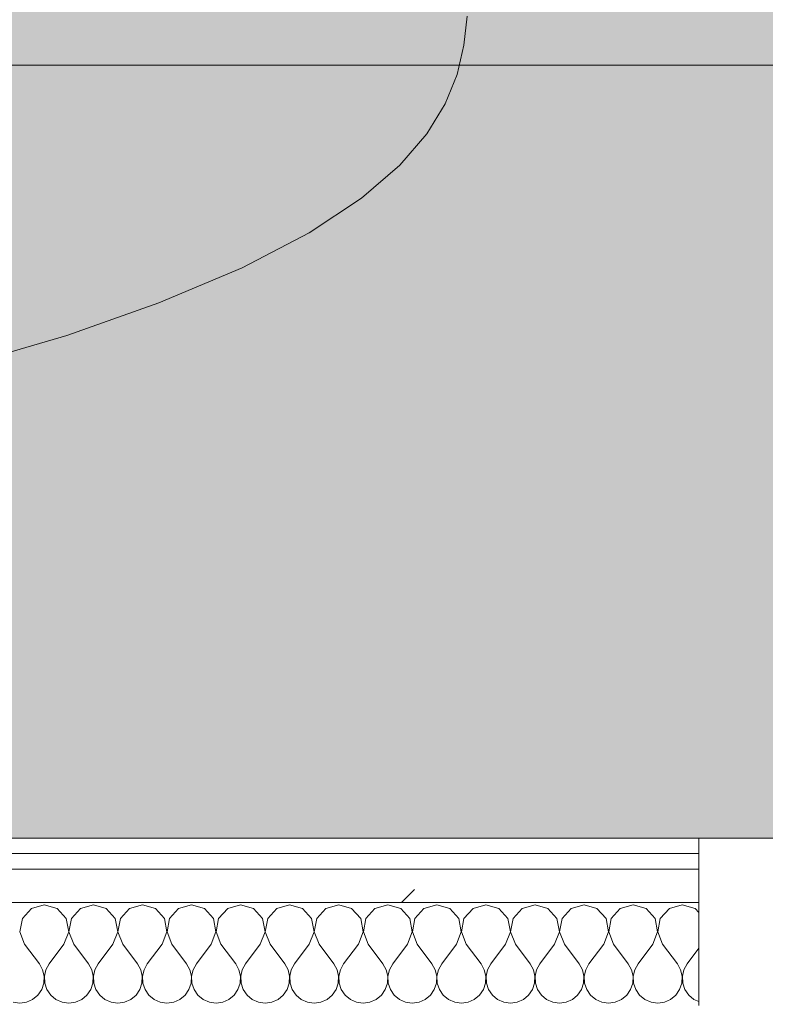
# Model space of a CAD drawing. Header units: millimetres. Extents: x -40968 to 13979, y -19284 to 4746.
# Tile 79 of 173: x -18400 to -18111, y -1193 to -811. Entities that reach past the tile are written whole.
import ezdxf
from ezdxf.enums import TextEntityAlignment as Align

# ---------------------------------------------------------------- set-up
doc = ezdxf.new("R2010")
doc.units = ezdxf.units.MM
doc.header["$MEASUREMENT"] = 0
doc.linetypes.add('Wipeout_Contour', pattern=[1000, 0, -1000])
for name, color, linetype in [('Nuevo_05_AUX_Treball', 7, 'Continuous'), ('Nuevo_08_E_Envans secs', 7, 'Continuous'), ('Nuevo_09_EI_Mobiliari general', 7, 'Continuous')]:
    doc.layers.add(name, color=color, linetype=linetype)
for name, color, linetype, lineweight, true_color in [('Nuevo_05_AUX_Treball_Pluma_Nº__3', 7, 'Continuous', 5, 0xa4a4a4), ('Nuevo_08_E_Envans secs_Pluma_Nº__102', 7, 'Continuous', 5, 0xcccccc), ('Nuevo_08_E_Envans secs_Pluma_Nº__171', 171, 'Continuous', 13, 0xaaaaff), ('Nuevo_08_E_Envans secs_Pluma_Nº__177', 7, 'Continuous', 15, 0xf7e046)]:
    doc.layers.add(name, color=color, linetype=linetype, lineweight=lineweight, true_color=true_color)
for name, color, linetype, lineweight in [('Nuevo_08_E_Envans secs_Pluma_Nº__1', 7, 'Continuous', 5), ('Nuevo_09_EI_Mobiliari general_Pluma_Nº__1', 7, 'Continuous', 5), ('Nuevo_Sellos de Zona Archicad_Pluma_Nº__6', 7, 'Continuous', 5)]:
    doc.layers.add(name, color=color, linetype=linetype, lineweight=lineweight)
doc.styles.add('Estilo_Generado_1', font='txt')
pattern_1 = [(45, (0, 0), (-183.8478, 183.8478), [195, -65]), (45, (7e-14, 183.85), (-183.8478, 183.8478), [195, -65])]

# ---------------------------------------------------------------- blocks, each defined once
blk = doc.blocks.new('Planta 2_Office - Descans_1_1', base_point=(-17995.26, 748.54))
at = {"layer": 'Nuevo_05_AUX_Treball', "linetype": 'Continuous', "lineweight": 0, "true_color": 0xfee7e7}
blk.add_hatch(color=7, dxfattribs=at).paths.add_polyline_path([(-22963.42, -1128.98), (-22225.88, -1128.98), (-21025.88, -1128.98), (-18225.38, -1128.98), (-12886.81, -1128.98), (-12886.81, -996.81), (-12428.84, -996.81), (-12428.84, 1963.55), (-22963.42, 1963.55)])
at = {"layer": 'Nuevo_05_AUX_Treball_Pluma_Nº__3', "color": 253, "linetype": 'Continuous', "lineweight": 5, "true_color": 0xa4a4a4, "flags": 128}
blk.add_lwpolyline([(-22963.42, -1128.98), (-22225.88, -1128.98), (-21025.88, -1128.98), (-18225.38, -1128.98), (-12886.81, -1128.98), (-12886.81, -996.81), (-12428.84, -996.81), (-12428.84, 1963.55), (-22963.42, 1963.55)], close=True, dxfattribs=at)
at = {"layer": 'Nuevo_Sellos de Zona Archicad_Pluma_Nº__6', "color": 7, "lineweight": 5, "style": 'Estilo_Generado_1'}
for tag, p in [('ROOM_NAME', (-17995.26, 690.38)), ('ROOM_NUMBER', (-17995.26, 465.99)), ('ROOM_NET_AREA', (-17995.26, 238.62))]:
    blk.add_attdef(tag, text='', height=120, dxfattribs=at).set_placement(p, align=Align.TOP_LEFT)
blk = doc.blocks.new('*X246')
at = {"layer": 'Nuevo_08_E_Envans secs_Pluma_Nº__102', "color": 254, "linetype": 'Continuous', "lineweight": 5, "true_color": 0xcccccc}
for p, q in [((-18395.48, -1156.35), (-18398.99, -1160.19)), ((-18390.48, -1154.93), (-18395.48, -1156.35)), ((-18385.47, -1156.35), (-18390.48, -1154.93)), ((-18381.96, -1160.19), (-18385.47, -1156.35)), ((-18376.44, -1156.35), (-18379.95, -1160.19)), ((-18371.43, -1154.93), (-18376.44, -1156.35)), ((-18366.42, -1156.35), (-18371.43, -1154.93)), ((-18362.91, -1160.19), (-18366.42, -1156.35)), ((-18357.39, -1156.35), (-18360.9, -1160.19)), ((-18352.38, -1154.93), (-18357.39, -1156.35)), ((-18347.37, -1156.35), (-18352.38, -1154.93)), ((-18343.86, -1160.19), (-18347.37, -1156.35)), ((-18338.34, -1156.35), (-18341.85, -1160.19)), ((-18333.33, -1154.93), (-18338.34, -1156.35)), ((-18328.33, -1156.35), (-18333.33, -1154.93)), ((-18324.81, -1160.19), (-18328.33, -1156.35)), ((-18319.29, -1156.35), (-18322.8, -1160.19)), ((-18314.29, -1154.93), (-18319.29, -1156.35)), ((-18309.28, -1156.35), (-18314.29, -1154.93)), ((-18305.77, -1160.19), (-18309.28, -1156.35)), ((-18300.25, -1156.35), (-18303.76, -1160.19)), ((-18295.24, -1154.93), (-18300.25, -1156.35)), ((-18290.23, -1156.35), (-18295.24, -1154.93)), ((-18286.72, -1160.19), (-18290.23, -1156.35)), ((-18281.2, -1156.35), (-18284.71, -1160.19)), ((-18276.19, -1154.93), (-18281.2, -1156.35)), ((-18271.18, -1156.35), (-18276.19, -1154.93)), ((-18267.67, -1160.19), (-18271.18, -1156.35)), ((-18262.15, -1156.35), (-18265.66, -1160.19)), ((-18257.14, -1154.93), (-18262.15, -1156.35)), ((-18252.14, -1156.35), (-18257.14, -1154.93)), ((-18248.62, -1160.19), (-18252.14, -1156.35)), ((-18243.1, -1156.35), (-18246.61, -1160.19)), ((-18238.1, -1154.93), (-18243.1, -1156.35)), ((-18233.09, -1156.35), (-18238.1, -1154.93)), ((-18229.58, -1160.19), (-18233.09, -1156.35)), ((-18224.05, -1156.35), (-18227.57, -1160.19)), ((-18219.05, -1154.93), (-18224.05, -1156.35)), ((-18214.04, -1156.35), (-18219.05, -1154.93)), ((-18210.53, -1160.19), (-18214.04, -1156.35)), ((-18205.01, -1156.35), (-18208.52, -1160.19)), ((-18200, -1154.93), (-18205.01, -1156.35)), ((-18194.99, -1156.35), (-18200, -1154.93)), ((-18191.48, -1160.19), (-18194.99, -1156.35)), ((-18185.96, -1156.35), (-18189.47, -1160.19)), ((-18180.95, -1154.93), (-18185.96, -1156.35)), ((-18175.95, -1156.35), (-18180.95, -1154.93)), ((-18172.43, -1160.19), (-18175.95, -1156.35)), ((-18166.91, -1156.35), (-18170.42, -1160.19)), ((-18161.9, -1154.93), (-18166.91, -1156.35)), ((-18156.9, -1156.35), (-18161.9, -1154.93)), ((-18153.39, -1160.19), (-18156.9, -1156.35)), ((-18147.86, -1156.35), (-18151.38, -1160.19)), ((-18142.86, -1154.93), (-18147.86, -1156.35)), ((-18137.85, -1156.35), (-18142.86, -1154.93)), ((-18136.43, -1157.9), (-18137.85, -1156.35)), ((-18398.99, -1160.19), (-18399.96, -1165.31)), ((-18380.99, -1165.31), (-18381.96, -1160.19)), ((-18379.95, -1160.19), (-18380.91, -1165.31)), ((-18361.94, -1165.31), (-18362.91, -1160.19)), ((-18360.9, -1160.19), (-18361.87, -1165.31)), ((-18342.9, -1165.31), (-18343.86, -1160.19)), ((-18341.85, -1160.19), (-18342.82, -1165.31)), ((-18323.85, -1165.31), (-18324.81, -1160.19)), ((-18322.8, -1160.19), (-18323.77, -1165.31)), ((-18304.8, -1165.31), (-18305.77, -1160.19)), ((-18303.76, -1160.19), (-18304.72, -1165.31)), ((-18285.75, -1165.31), (-18286.72, -1160.19)), ((-18284.71, -1160.19), (-18285.68, -1165.31)), ((-18266.71, -1165.31), (-18267.67, -1160.19)), ((-18265.66, -1160.19), (-18266.63, -1165.31)), ((-18247.66, -1165.31), (-18248.62, -1160.19)), ((-18246.61, -1160.19), (-18247.58, -1165.31)), ((-18228.61, -1165.31), (-18229.58, -1160.19)), ((-18227.57, -1160.19), (-18228.53, -1165.31)), ((-18209.56, -1165.31), (-18210.53, -1160.19)), ((-18208.52, -1160.19), (-18209.49, -1165.31)), ((-18190.51, -1165.31), (-18191.48, -1160.19)), ((-18189.47, -1160.19), (-18190.44, -1165.31)), ((-18171.47, -1165.31), (-18172.43, -1160.19)), ((-18170.42, -1160.19), (-18171.39, -1165.31)), ((-18152.42, -1165.31), (-18153.39, -1160.19)), ((-18151.38, -1160.19), (-18152.34, -1165.31)), ((-18399.96, -1165.31), (-18398.1, -1170.17)), ((-18382.86, -1170.17), (-18380.99, -1165.31)), ((-18380.91, -1165.31), (-18379.05, -1170.17)), ((-18363.81, -1170.17), (-18361.94, -1165.31)), ((-18361.87, -1165.31), (-18360, -1170.17)), ((-18344.76, -1170.17), (-18342.9, -1165.31)), ((-18342.82, -1165.31), (-18340.95, -1170.17)), ((-18325.71, -1170.17), (-18323.85, -1165.31)), ((-18323.77, -1165.31), (-18321.9, -1170.17)), ((-18306.67, -1170.17), (-18304.8, -1165.31)), ((-18304.72, -1165.31), (-18302.86, -1170.17)), ((-18287.62, -1170.17), (-18285.75, -1165.31)), ((-18285.68, -1165.31), (-18283.81, -1170.17)), ((-18268.57, -1170.17), (-18266.71, -1165.31)), ((-18266.63, -1165.31), (-18264.76, -1170.17)), ((-18249.52, -1170.17), (-18247.66, -1165.31)), ((-18247.58, -1165.31), (-18245.71, -1170.17)), ((-18230.48, -1170.17), (-18228.61, -1165.31)), ((-18228.53, -1165.31), (-18226.67, -1170.17)), ((-18211.43, -1170.17), (-18209.56, -1165.31)), ((-18209.49, -1165.31), (-18207.62, -1170.17)), ((-18192.38, -1170.17), (-18190.51, -1165.31)), ((-18190.44, -1165.31), (-18188.57, -1170.17)), ((-18173.33, -1170.17), (-18171.47, -1165.31)), ((-18171.39, -1165.31), (-18169.52, -1170.17)), ((-18154.29, -1170.17), (-18152.42, -1165.31)), ((-18152.34, -1165.31), (-18150.48, -1170.17)), ((-18398.1, -1170.17), (-18392.38, -1177.79)), ((-18382.86, -1170.17), (-18388.57, -1177.79)), ((-18379.05, -1170.17), (-18373.33, -1177.79)), ((-18363.81, -1170.17), (-18369.52, -1177.79)), ((-18360, -1170.17), (-18354.29, -1177.79)), ((-18344.76, -1170.17), (-18350.48, -1177.79)), ((-18340.95, -1170.17), (-18335.24, -1177.79)), ((-18325.71, -1170.17), (-18331.43, -1177.79)), ((-18321.9, -1170.17), (-18316.19, -1177.79)), ((-18306.67, -1170.17), (-18312.38, -1177.79)), ((-18302.86, -1170.17), (-18297.14, -1177.79)), ((-18287.62, -1170.17), (-18293.33, -1177.79)), ((-18283.81, -1170.17), (-18278.1, -1177.79)), ((-18268.57, -1170.17), (-18274.29, -1177.79)), ((-18264.76, -1170.17), (-18259.05, -1177.79)), ((-18249.52, -1170.17), (-18255.24, -1177.79)), ((-18245.71, -1170.17), (-18240, -1177.79)), ((-18230.48, -1170.17), (-18236.19, -1177.79)), ((-18226.67, -1170.17), (-18220.95, -1177.79)), ((-18211.43, -1170.17), (-18217.14, -1177.79)), ((-18207.62, -1170.17), (-18201.9, -1177.79)), ((-18192.38, -1170.17), (-18198.1, -1177.79)), ((-18188.57, -1170.17), (-18182.86, -1177.79)), ((-18173.33, -1170.17), (-18179.05, -1177.79)), ((-18169.52, -1170.17), (-18163.81, -1177.79)), ((-18154.29, -1170.17), (-18160, -1177.79)), ((-18150.48, -1170.17), (-18144.76, -1177.79)), ((-18136.43, -1171.76), (-18140.95, -1177.79)), ((-18391.11, -1180.08), (-18392.38, -1177.79)), ((-18390.51, -1182.64), (-18391.11, -1180.08)), ((-18389.84, -1180.08), (-18390.44, -1182.64)), ((-18388.57, -1177.79), (-18389.84, -1180.08)), ((-18372.06, -1180.08), (-18373.33, -1177.79)), ((-18371.47, -1182.64), (-18372.06, -1180.08)), ((-18370.8, -1180.08), (-18371.39, -1182.64)), ((-18369.52, -1177.79), (-18370.8, -1180.08)), ((-18353.01, -1180.08), (-18354.29, -1177.79)), ((-18352.42, -1182.64), (-18353.01, -1180.08)), ((-18351.75, -1180.08), (-18352.34, -1182.64)), ((-18350.48, -1177.79), (-18351.75, -1180.08)), ((-18333.97, -1180.08), (-18335.24, -1177.79)), ((-18333.37, -1182.64), (-18333.97, -1180.08)), ((-18332.7, -1180.08), (-18333.29, -1182.64)), ((-18331.43, -1177.79), (-18332.7, -1180.08)), ((-18314.92, -1180.08), (-18316.19, -1177.79)), ((-18314.32, -1182.64), (-18314.92, -1180.08)), ((-18313.65, -1180.08), (-18314.25, -1182.64)), ((-18312.38, -1177.79), (-18313.65, -1180.08)), ((-18295.87, -1180.08), (-18297.14, -1177.79)), ((-18295.28, -1182.64), (-18295.87, -1180.08)), ((-18294.6, -1180.08), (-18295.2, -1182.64)), ((-18293.33, -1177.79), (-18294.6, -1180.08)), ((-18276.82, -1180.08), (-18278.1, -1177.79)), ((-18276.23, -1182.64), (-18276.82, -1180.08)), ((-18275.56, -1180.08), (-18276.15, -1182.64)), ((-18274.29, -1177.79), (-18275.56, -1180.08)), ((-18257.78, -1180.08), (-18259.05, -1177.79)), ((-18257.18, -1182.64), (-18257.78, -1180.08)), ((-18256.51, -1180.08), (-18257.1, -1182.64)), ((-18255.24, -1177.79), (-18256.51, -1180.08)), ((-18238.73, -1180.08), (-18240, -1177.79)), ((-18238.13, -1182.64), (-18238.73, -1180.08)), ((-18237.46, -1180.08), (-18238.06, -1182.64)), ((-18236.19, -1177.79), (-18237.46, -1180.08)), ((-18219.68, -1180.08), (-18220.95, -1177.79)), ((-18219.09, -1182.64), (-18219.68, -1180.08)), ((-18218.41, -1180.08), (-18219.01, -1182.64)), ((-18217.14, -1177.79), (-18218.41, -1180.08)), ((-18200.63, -1180.08), (-18201.9, -1177.79)), ((-18200.04, -1182.64), (-18200.63, -1180.08)), ((-18199.37, -1180.08), (-18199.96, -1182.64)), ((-18198.1, -1177.79), (-18199.37, -1180.08)), ((-18181.59, -1180.08), (-18182.86, -1177.79)), ((-18180.99, -1182.64), (-18181.59, -1180.08)), ((-18180.32, -1180.08), (-18180.91, -1182.64)), ((-18179.05, -1177.79), (-18180.32, -1180.08)), ((-18162.54, -1180.08), (-18163.81, -1177.79)), ((-18161.94, -1182.64), (-18162.54, -1180.08)), ((-18161.27, -1180.08), (-18161.87, -1182.64)), ((-18160, -1177.79), (-18161.27, -1180.08)), ((-18143.49, -1180.08), (-18144.76, -1177.79)), ((-18142.9, -1182.64), (-18143.49, -1180.08)), ((-18142.22, -1180.08), (-18142.82, -1182.64)), ((-18140.95, -1177.79), (-18142.22, -1180.08)), ((-18390.64, -1185.27), (-18390.51, -1182.64)), ((-18390.44, -1182.64), (-18390.31, -1185.27)), ((-18371.59, -1185.27), (-18371.47, -1182.64)), ((-18371.39, -1182.64), (-18371.26, -1185.27)), ((-18352.55, -1185.27), (-18352.42, -1182.64)), ((-18352.34, -1182.64), (-18352.22, -1185.27)), ((-18333.5, -1185.27), (-18333.37, -1182.64)), ((-18333.29, -1182.64), (-18333.17, -1185.27)), ((-18314.45, -1185.27), (-18314.32, -1182.64)), ((-18314.25, -1182.64), (-18314.12, -1185.27)), ((-18295.4, -1185.27), (-18295.28, -1182.64)), ((-18295.2, -1182.64), (-18295.07, -1185.27)), ((-18276.36, -1185.27), (-18276.23, -1182.64)), ((-18276.15, -1182.64), (-18276.02, -1185.27)), ((-18257.31, -1185.27), (-18257.18, -1182.64)), ((-18257.1, -1182.64), (-18256.98, -1185.27)), ((-18238.26, -1185.27), (-18238.13, -1182.64)), ((-18238.06, -1182.64), (-18237.93, -1185.27)), ((-18219.21, -1185.27), (-18219.09, -1182.64)), ((-18219.01, -1182.64), (-18218.88, -1185.27)), ((-18200.17, -1185.27), (-18200.04, -1182.64)), ((-18199.96, -1182.64), (-18199.83, -1185.27)), ((-18181.12, -1185.27), (-18180.99, -1182.64)), ((-18180.91, -1182.64), (-18180.79, -1185.27)), ((-18162.07, -1185.27), (-18161.94, -1182.64)), ((-18161.87, -1182.64), (-18161.74, -1185.27)), ((-18143.02, -1185.27), (-18142.9, -1182.64)), ((-18142.82, -1182.64), (-18142.69, -1185.27)), ((-18392.97, -1189.92), (-18391.48, -1187.76)), ((-18391.48, -1187.76), (-18390.64, -1185.27)), ((-18390.31, -1185.27), (-18389.47, -1187.76)), ((-18389.47, -1187.76), (-18387.98, -1189.92)), ((-18373.92, -1189.92), (-18372.43, -1187.76)), ((-18372.43, -1187.76), (-18371.59, -1185.27)), ((-18371.26, -1185.27), (-18370.42, -1187.76)), ((-18370.42, -1187.76), (-18368.94, -1189.92)), ((-18354.87, -1189.92), (-18353.39, -1187.76)), ((-18353.39, -1187.76), (-18352.55, -1185.27)), ((-18352.22, -1185.27), (-18351.38, -1187.76)), ((-18351.38, -1187.76), (-18349.89, -1189.92)), ((-18335.83, -1189.92), (-18334.34, -1187.76)), ((-18334.34, -1187.76), (-18333.5, -1185.27)), ((-18333.17, -1185.27), (-18332.33, -1187.76)), ((-18332.33, -1187.76), (-18330.84, -1189.92)), ((-18316.78, -1189.92), (-18315.29, -1187.76)), ((-18315.29, -1187.76), (-18314.45, -1185.27)), ((-18314.12, -1185.27), (-18313.28, -1187.76)), ((-18313.28, -1187.76), (-18311.79, -1189.92)), ((-18297.73, -1189.92), (-18296.24, -1187.76)), ((-18296.24, -1187.76), (-18295.4, -1185.27)), ((-18295.07, -1185.27), (-18294.23, -1187.76)), ((-18294.23, -1187.76), (-18292.74, -1189.92)), ((-18278.68, -1189.92), (-18277.2, -1187.76)), ((-18277.2, -1187.76), (-18276.36, -1185.27)), ((-18276.02, -1185.27), (-18275.19, -1187.76)), ((-18275.19, -1187.76), (-18273.7, -1189.92)), ((-18259.64, -1189.92), (-18258.15, -1187.76)), ((-18258.15, -1187.76), (-18257.31, -1185.27)), ((-18256.98, -1185.27), (-18256.14, -1187.76)), ((-18256.14, -1187.76), (-18254.65, -1189.92)), ((-18240.59, -1189.92), (-18239.1, -1187.76)), ((-18239.1, -1187.76), (-18238.26, -1185.27)), ((-18237.93, -1185.27), (-18237.09, -1187.76)), ((-18237.09, -1187.76), (-18235.6, -1189.92)), ((-18221.54, -1189.92), (-18220.05, -1187.76)), ((-18220.05, -1187.76), (-18219.21, -1185.27)), ((-18218.88, -1185.27), (-18218.04, -1187.76)), ((-18218.04, -1187.76), (-18216.55, -1189.92)), ((-18202.49, -1189.92), (-18201.01, -1187.76)), ((-18201.01, -1187.76), (-18200.17, -1185.27)), ((-18199.83, -1185.27), (-18198.99, -1187.76)), ((-18198.99, -1187.76), (-18197.51, -1189.92)), ((-18183.45, -1189.92), (-18181.96, -1187.76)), ((-18181.96, -1187.76), (-18181.12, -1185.27)), ((-18180.79, -1185.27), (-18179.95, -1187.76)), ((-18179.95, -1187.76), (-18178.46, -1189.92)), ((-18164.4, -1189.92), (-18162.91, -1187.76)), ((-18162.91, -1187.76), (-18162.07, -1185.27)), ((-18161.74, -1185.27), (-18160.9, -1187.76)), ((-18160.9, -1187.76), (-18159.41, -1189.92)), ((-18145.35, -1189.92), (-18143.86, -1187.76)), ((-18143.86, -1187.76), (-18143.02, -1185.27)), ((-18142.69, -1185.27), (-18141.85, -1187.76)), ((-18141.85, -1187.76), (-18140.36, -1189.92)), ((-18397.4, -1192.66), (-18394.99, -1191.6)), ((-18394.99, -1191.6), (-18392.97, -1189.92)), ((-18387.98, -1189.92), (-18385.96, -1191.6)), ((-18385.96, -1191.6), (-18383.55, -1192.66)), ((-18378.35, -1192.66), (-18375.95, -1191.6)), ((-18375.95, -1191.6), (-18373.92, -1189.92)), ((-18368.94, -1189.92), (-18366.91, -1191.6)), ((-18366.91, -1191.6), (-18364.51, -1192.66)), ((-18359.3, -1192.66), (-18356.9, -1191.6)), ((-18356.9, -1191.6), (-18354.87, -1189.92)), ((-18349.89, -1189.92), (-18347.86, -1191.6)), ((-18347.86, -1191.6), (-18345.46, -1192.66)), ((-18340.25, -1192.66), (-18337.85, -1191.6)), ((-18337.85, -1191.6), (-18335.83, -1189.92)), ((-18330.84, -1189.92), (-18328.82, -1191.6)), ((-18328.82, -1191.6), (-18326.41, -1192.66)), ((-18321.21, -1192.66), (-18318.8, -1191.6)), ((-18318.8, -1191.6), (-18316.78, -1189.92)), ((-18311.79, -1189.92), (-18309.77, -1191.6)), ((-18309.77, -1191.6), (-18307.36, -1192.66)), ((-18302.16, -1192.66), (-18299.75, -1191.6)), ((-18299.75, -1191.6), (-18297.73, -1189.92)), ((-18292.74, -1189.92), (-18290.72, -1191.6)), ((-18290.72, -1191.6), (-18288.32, -1192.66)), ((-18283.11, -1192.66), (-18280.71, -1191.6)), ((-18280.71, -1191.6), (-18278.68, -1189.92)), ((-18273.7, -1189.92), (-18271.67, -1191.6)), ((-18271.67, -1191.6), (-18269.27, -1192.66)), ((-18264.06, -1192.66), (-18261.66, -1191.6)), ((-18261.66, -1191.6), (-18259.64, -1189.92)), ((-18254.65, -1189.92), (-18252.63, -1191.6)), ((-18252.63, -1191.6), (-18250.22, -1192.66)), ((-18245.02, -1192.66), (-18242.61, -1191.6)), ((-18242.61, -1191.6), (-18240.59, -1189.92)), ((-18235.6, -1189.92), (-18233.58, -1191.6)), ((-18233.58, -1191.6), (-18231.17, -1192.66)), ((-18225.97, -1192.66), (-18223.56, -1191.6)), ((-18223.56, -1191.6), (-18221.54, -1189.92)), ((-18216.55, -1189.92), (-18214.53, -1191.6)), ((-18214.53, -1191.6), (-18212.13, -1192.66)), ((-18206.92, -1192.66), (-18204.52, -1191.6)), ((-18204.52, -1191.6), (-18202.49, -1189.92)), ((-18197.51, -1189.92), (-18195.48, -1191.6)), ((-18195.48, -1191.6), (-18193.08, -1192.66)), ((-18187.87, -1192.66), (-18185.47, -1191.6)), ((-18185.47, -1191.6), (-18183.45, -1189.92)), ((-18178.46, -1189.92), (-18176.44, -1191.6)), ((-18176.44, -1191.6), (-18174.03, -1192.66)), ((-18168.83, -1192.66), (-18166.42, -1191.6)), ((-18166.42, -1191.6), (-18164.4, -1189.92)), ((-18159.41, -1189.92), (-18157.39, -1191.6)), ((-18157.39, -1191.6), (-18154.98, -1192.66)), ((-18149.78, -1192.66), (-18147.37, -1191.6)), ((-18147.37, -1191.6), (-18145.35, -1189.92)), ((-18140.36, -1189.92), (-18138.34, -1191.6)), ((-18138.34, -1191.6), (-18136.43, -1192.44)), ((-18402.6, -1192.66), (-18400, -1193.02)), ((-18400, -1193.02), (-18397.4, -1192.66)), ((-18383.55, -1192.66), (-18380.95, -1193.02)), ((-18380.95, -1193.02), (-18378.35, -1192.66)), ((-18364.51, -1192.66), (-18361.9, -1193.02)), ((-18361.9, -1193.02), (-18359.3, -1192.66)), ((-18345.46, -1192.66), (-18342.86, -1193.02)), ((-18342.86, -1193.02), (-18340.25, -1192.66)), ((-18326.41, -1192.66), (-18323.81, -1193.02)), ((-18323.81, -1193.02), (-18321.21, -1192.66)), ((-18307.36, -1192.66), (-18304.76, -1193.02)), ((-18304.76, -1193.02), (-18302.16, -1192.66)), ((-18288.32, -1192.66), (-18285.71, -1193.02)), ((-18285.71, -1193.02), (-18283.11, -1192.66)), ((-18269.27, -1192.66), (-18266.67, -1193.02)), ((-18266.67, -1193.02), (-18264.06, -1192.66)), ((-18250.22, -1192.66), (-18247.62, -1193.02)), ((-18247.62, -1193.02), (-18245.02, -1192.66)), ((-18231.17, -1192.66), (-18228.57, -1193.02)), ((-18228.57, -1193.02), (-18225.97, -1192.66)), ((-18212.13, -1192.66), (-18209.52, -1193.02)), ((-18209.52, -1193.02), (-18206.92, -1192.66)), ((-18193.08, -1192.66), (-18190.48, -1193.02)), ((-18190.48, -1193.02), (-18187.87, -1192.66)), ((-18174.03, -1192.66), (-18171.43, -1193.02)), ((-18171.43, -1193.02), (-18168.83, -1192.66)), ((-18154.98, -1192.66), (-18152.38, -1193.02)), ((-18152.38, -1193.02), (-18149.78, -1192.66))]:
    blk.add_line(p, q, dxfattribs=at)
blk = doc.blocks.new('Muro_91_1', base_point=(-18136.43, -1193.98))
at = {"color": 254, "linetype": 'Wipeout_Contour', "lineweight": 0, "ltscale": 74478.567312}
blk.add_wipeout([(-18136.43, -1128.98), (-19033.93, -1128.98), (-19033.93, -1134.98), (-18136.43, -1134.98)], dxfattribs=at).dxf.layer = 'Nuevo_08_E_Envans secs'
at = {"color": 254, "linetype": 'Wipeout_Contour', "lineweight": 0, "ltscale": 74482.367988}
blk.add_wipeout([(-18136.43, -1140.98), (-19033.93, -1140.98), (-19033.93, -1153.98), (-18136.43, -1153.98)], dxfattribs=at).dxf.layer = 'Nuevo_08_E_Envans secs'
at = {"layer": 'Nuevo_08_E_Envans secs_Pluma_Nº__171', "linetype": 'Continuous', "lineweight": 13, "true_color": 0xaaaaff}
h = blk.add_hatch(dxfattribs=at)
h.set_pattern_fill('Panellat_HPL_0001', color=161, style=0, pattern_type=2)
h.set_pattern_definition(pattern_1)
h.paths.add_polyline_path([(-18136.43, -1128.98), (-19033.93, -1128.98), (-19033.93, -1134.98), (-18136.43, -1134.98)])
at = {"layer": 'Nuevo_08_E_Envans secs_Pluma_Nº__177', "linetype": 'Continuous', "lineweight": 15, "true_color": 0xf7e046}
h = blk.add_hatch(dxfattribs=at)
h.set_pattern_fill('Panellat_HPL_0001', color=53, style=0, pattern_type=2)
h.set_pattern_definition(pattern_1)
h.paths.add_polyline_path([(-18136.43, -1140.98), (-19033.93, -1140.98), (-19033.93, -1153.98), (-18136.43, -1153.98)])
at = {"layer": 'Nuevo_08_E_Envans secs_Pluma_Nº__1', "color": 7, "linetype": 'Continuous', "lineweight": 5}
for p, q in [((-18136.43, -1134.98), (-19033.93, -1134.98)), ((-18136.43, -1140.98), (-19033.93, -1140.98)), ((-18136.43, -1153.98), (-19033.93, -1153.98))]:
    blk.add_line(p, q, dxfattribs=at)
at = {"layer": 'Nuevo_08_E_Envans secs_Pluma_Nº__1', "color": 7, "linetype": 'Continuous', "lineweight": 5, "flags": 128}
blk.add_lwpolyline([(-18136.43, -1128.98), (-19033.93, -1128.98)], dxfattribs=at)
at = {"layer": 'Nuevo_08_E_Envans secs', "color": 7, "lineweight": 20}
blk.add_blockref('*X246', (0, 0), dxfattribs=at)
blk = doc.blocks.new('*X500')
at = {"layer": 'Nuevo_08_E_Envans secs_Pluma_Nº__102', "color": 254, "linetype": 'Continuous', "lineweight": 5, "true_color": 0xcccccc}
for p, q in [((-18395.48, -1156.35), (-18398.99, -1160.19)), ((-18390.48, -1154.93), (-18395.48, -1156.35)), ((-18385.47, -1156.35), (-18390.48, -1154.93)), ((-18381.96, -1160.19), (-18385.47, -1156.35)), ((-18376.44, -1156.35), (-18379.95, -1160.19)), ((-18371.43, -1154.93), (-18376.44, -1156.35)), ((-18366.42, -1156.35), (-18371.43, -1154.93)), ((-18362.91, -1160.19), (-18366.42, -1156.35)), ((-18357.39, -1156.35), (-18360.9, -1160.19)), ((-18352.38, -1154.93), (-18357.39, -1156.35)), ((-18347.37, -1156.35), (-18352.38, -1154.93)), ((-18343.86, -1160.19), (-18347.37, -1156.35)), ((-18338.34, -1156.35), (-18341.85, -1160.19)), ((-18333.33, -1154.93), (-18338.34, -1156.35)), ((-18328.33, -1156.35), (-18333.33, -1154.93)), ((-18324.81, -1160.19), (-18328.33, -1156.35)), ((-18319.29, -1156.35), (-18322.8, -1160.19)), ((-18314.29, -1154.93), (-18319.29, -1156.35)), ((-18309.28, -1156.35), (-18314.29, -1154.93)), ((-18305.77, -1160.19), (-18309.28, -1156.35)), ((-18300.25, -1156.35), (-18303.76, -1160.19)), ((-18295.24, -1154.93), (-18300.25, -1156.35)), ((-18290.23, -1156.35), (-18295.24, -1154.93)), ((-18286.72, -1160.19), (-18290.23, -1156.35)), ((-18281.2, -1156.35), (-18284.71, -1160.19)), ((-18276.19, -1154.93), (-18281.2, -1156.35)), ((-18271.18, -1156.35), (-18276.19, -1154.93)), ((-18267.67, -1160.19), (-18271.18, -1156.35)), ((-18262.15, -1156.35), (-18265.66, -1160.19)), ((-18257.14, -1154.93), (-18262.15, -1156.35)), ((-18252.14, -1156.35), (-18257.14, -1154.93)), ((-18248.62, -1160.19), (-18252.14, -1156.35)), ((-18243.1, -1156.35), (-18246.61, -1160.19)), ((-18238.1, -1154.93), (-18243.1, -1156.35)), ((-18233.09, -1156.35), (-18238.1, -1154.93)), ((-18229.58, -1160.19), (-18233.09, -1156.35)), ((-18224.05, -1156.35), (-18227.57, -1160.19)), ((-18219.05, -1154.93), (-18224.05, -1156.35)), ((-18214.04, -1156.35), (-18219.05, -1154.93)), ((-18210.53, -1160.19), (-18214.04, -1156.35)), ((-18205.01, -1156.35), (-18208.52, -1160.19)), ((-18200, -1154.93), (-18205.01, -1156.35)), ((-18194.99, -1156.35), (-18200, -1154.93)), ((-18191.48, -1160.19), (-18194.99, -1156.35)), ((-18185.96, -1156.35), (-18189.47, -1160.19)), ((-18180.95, -1154.93), (-18185.96, -1156.35)), ((-18175.95, -1156.35), (-18180.95, -1154.93)), ((-18172.43, -1160.19), (-18175.95, -1156.35)), ((-18166.91, -1156.35), (-18170.42, -1160.19)), ((-18161.9, -1154.93), (-18166.91, -1156.35)), ((-18156.9, -1156.35), (-18161.9, -1154.93)), ((-18153.39, -1160.19), (-18156.9, -1156.35)), ((-18147.86, -1156.35), (-18151.38, -1160.19)), ((-18142.86, -1154.93), (-18147.86, -1156.35)), ((-18137.85, -1156.35), (-18142.86, -1154.93)), ((-18136.43, -1157.9), (-18137.85, -1156.35)), ((-18398.99, -1160.19), (-18399.96, -1165.31)), ((-18380.99, -1165.31), (-18381.96, -1160.19)), ((-18379.95, -1160.19), (-18380.91, -1165.31)), ((-18361.94, -1165.31), (-18362.91, -1160.19)), ((-18360.9, -1160.19), (-18361.87, -1165.31)), ((-18342.9, -1165.31), (-18343.86, -1160.19)), ((-18341.85, -1160.19), (-18342.82, -1165.31)), ((-18323.85, -1165.31), (-18324.81, -1160.19)), ((-18322.8, -1160.19), (-18323.77, -1165.31)), ((-18304.8, -1165.31), (-18305.77, -1160.19)), ((-18303.76, -1160.19), (-18304.72, -1165.31)), ((-18285.75, -1165.31), (-18286.72, -1160.19)), ((-18284.71, -1160.19), (-18285.68, -1165.31)), ((-18266.71, -1165.31), (-18267.67, -1160.19)), ((-18265.66, -1160.19), (-18266.63, -1165.31)), ((-18247.66, -1165.31), (-18248.62, -1160.19)), ((-18246.61, -1160.19), (-18247.58, -1165.31)), ((-18228.61, -1165.31), (-18229.58, -1160.19)), ((-18227.57, -1160.19), (-18228.53, -1165.31)), ((-18209.56, -1165.31), (-18210.53, -1160.19)), ((-18208.52, -1160.19), (-18209.49, -1165.31)), ((-18190.51, -1165.31), (-18191.48, -1160.19)), ((-18189.47, -1160.19), (-18190.44, -1165.31)), ((-18171.47, -1165.31), (-18172.43, -1160.19)), ((-18170.42, -1160.19), (-18171.39, -1165.31)), ((-18152.42, -1165.31), (-18153.39, -1160.19)), ((-18151.38, -1160.19), (-18152.34, -1165.31)), ((-18399.96, -1165.31), (-18398.1, -1170.17)), ((-18382.86, -1170.17), (-18380.99, -1165.31)), ((-18380.91, -1165.31), (-18379.05, -1170.17)), ((-18363.81, -1170.17), (-18361.94, -1165.31)), ((-18361.87, -1165.31), (-18360, -1170.17)), ((-18344.76, -1170.17), (-18342.9, -1165.31)), ((-18342.82, -1165.31), (-18340.95, -1170.17)), ((-18325.71, -1170.17), (-18323.85, -1165.31)), ((-18323.77, -1165.31), (-18321.9, -1170.17)), ((-18306.67, -1170.17), (-18304.8, -1165.31)), ((-18304.72, -1165.31), (-18302.86, -1170.17)), ((-18287.62, -1170.17), (-18285.75, -1165.31)), ((-18285.68, -1165.31), (-18283.81, -1170.17)), ((-18268.57, -1170.17), (-18266.71, -1165.31)), ((-18266.63, -1165.31), (-18264.76, -1170.17)), ((-18249.52, -1170.17), (-18247.66, -1165.31)), ((-18247.58, -1165.31), (-18245.71, -1170.17)), ((-18230.48, -1170.17), (-18228.61, -1165.31)), ((-18228.53, -1165.31), (-18226.67, -1170.17)), ((-18211.43, -1170.17), (-18209.56, -1165.31)), ((-18209.49, -1165.31), (-18207.62, -1170.17)), ((-18192.38, -1170.17), (-18190.51, -1165.31)), ((-18190.44, -1165.31), (-18188.57, -1170.17)), ((-18173.33, -1170.17), (-18171.47, -1165.31)), ((-18171.39, -1165.31), (-18169.52, -1170.17)), ((-18154.29, -1170.17), (-18152.42, -1165.31)), ((-18152.34, -1165.31), (-18150.48, -1170.17)), ((-18398.1, -1170.17), (-18392.38, -1177.79)), ((-18382.86, -1170.17), (-18388.57, -1177.79)), ((-18379.05, -1170.17), (-18373.33, -1177.79)), ((-18363.81, -1170.17), (-18369.52, -1177.79)), ((-18360, -1170.17), (-18354.29, -1177.79)), ((-18344.76, -1170.17), (-18350.48, -1177.79)), ((-18340.95, -1170.17), (-18335.24, -1177.79)), ((-18325.71, -1170.17), (-18331.43, -1177.79)), ((-18321.9, -1170.17), (-18316.19, -1177.79)), ((-18306.67, -1170.17), (-18312.38, -1177.79)), ((-18302.86, -1170.17), (-18297.14, -1177.79)), ((-18287.62, -1170.17), (-18293.33, -1177.79)), ((-18283.81, -1170.17), (-18278.1, -1177.79)), ((-18268.57, -1170.17), (-18274.29, -1177.79)), ((-18264.76, -1170.17), (-18259.05, -1177.79)), ((-18249.52, -1170.17), (-18255.24, -1177.79)), ((-18245.71, -1170.17), (-18240, -1177.79)), ((-18230.48, -1170.17), (-18236.19, -1177.79)), ((-18226.67, -1170.17), (-18220.95, -1177.79)), ((-18211.43, -1170.17), (-18217.14, -1177.79)), ((-18207.62, -1170.17), (-18201.9, -1177.79)), ((-18192.38, -1170.17), (-18198.1, -1177.79)), ((-18188.57, -1170.17), (-18182.86, -1177.79)), ((-18173.33, -1170.17), (-18179.05, -1177.79)), ((-18169.52, -1170.17), (-18163.81, -1177.79)), ((-18154.29, -1170.17), (-18160, -1177.79)), ((-18150.48, -1170.17), (-18144.76, -1177.79)), ((-18136.43, -1171.76), (-18140.95, -1177.79)), ((-18391.11, -1180.08), (-18392.38, -1177.79)), ((-18390.51, -1182.64), (-18391.11, -1180.08)), ((-18389.84, -1180.08), (-18390.44, -1182.64)), ((-18388.57, -1177.79), (-18389.84, -1180.08)), ((-18372.06, -1180.08), (-18373.33, -1177.79)), ((-18371.47, -1182.64), (-18372.06, -1180.08)), ((-18370.8, -1180.08), (-18371.39, -1182.64)), ((-18369.52, -1177.79), (-18370.8, -1180.08)), ((-18353.01, -1180.08), (-18354.29, -1177.79)), ((-18352.42, -1182.64), (-18353.01, -1180.08)), ((-18351.75, -1180.08), (-18352.34, -1182.64)), ((-18350.48, -1177.79), (-18351.75, -1180.08)), ((-18333.97, -1180.08), (-18335.24, -1177.79)), ((-18333.37, -1182.64), (-18333.97, -1180.08)), ((-18332.7, -1180.08), (-18333.29, -1182.64)), ((-18331.43, -1177.79), (-18332.7, -1180.08)), ((-18314.92, -1180.08), (-18316.19, -1177.79)), ((-18314.32, -1182.64), (-18314.92, -1180.08)), ((-18313.65, -1180.08), (-18314.25, -1182.64)), ((-18312.38, -1177.79), (-18313.65, -1180.08)), ((-18295.87, -1180.08), (-18297.14, -1177.79)), ((-18295.28, -1182.64), (-18295.87, -1180.08)), ((-18294.6, -1180.08), (-18295.2, -1182.64)), ((-18293.33, -1177.79), (-18294.6, -1180.08)), ((-18276.82, -1180.08), (-18278.1, -1177.79)), ((-18276.23, -1182.64), (-18276.82, -1180.08)), ((-18275.56, -1180.08), (-18276.15, -1182.64)), ((-18274.29, -1177.79), (-18275.56, -1180.08)), ((-18257.78, -1180.08), (-18259.05, -1177.79)), ((-18257.18, -1182.64), (-18257.78, -1180.08)), ((-18256.51, -1180.08), (-18257.1, -1182.64)), ((-18255.24, -1177.79), (-18256.51, -1180.08)), ((-18238.73, -1180.08), (-18240, -1177.79)), ((-18238.13, -1182.64), (-18238.73, -1180.08)), ((-18237.46, -1180.08), (-18238.06, -1182.64)), ((-18236.19, -1177.79), (-18237.46, -1180.08)), ((-18219.68, -1180.08), (-18220.95, -1177.79)), ((-18219.09, -1182.64), (-18219.68, -1180.08)), ((-18218.41, -1180.08), (-18219.01, -1182.64)), ((-18217.14, -1177.79), (-18218.41, -1180.08)), ((-18200.63, -1180.08), (-18201.9, -1177.79)), ((-18200.04, -1182.64), (-18200.63, -1180.08)), ((-18199.37, -1180.08), (-18199.96, -1182.64)), ((-18198.1, -1177.79), (-18199.37, -1180.08)), ((-18181.59, -1180.08), (-18182.86, -1177.79)), ((-18180.99, -1182.64), (-18181.59, -1180.08)), ((-18180.32, -1180.08), (-18180.91, -1182.64)), ((-18179.05, -1177.79), (-18180.32, -1180.08)), ((-18162.54, -1180.08), (-18163.81, -1177.79)), ((-18161.94, -1182.64), (-18162.54, -1180.08)), ((-18161.27, -1180.08), (-18161.87, -1182.64)), ((-18160, -1177.79), (-18161.27, -1180.08)), ((-18143.49, -1180.08), (-18144.76, -1177.79)), ((-18142.9, -1182.64), (-18143.49, -1180.08)), ((-18142.22, -1180.08), (-18142.82, -1182.64)), ((-18140.95, -1177.79), (-18142.22, -1180.08)), ((-18390.64, -1185.27), (-18390.51, -1182.64)), ((-18390.44, -1182.64), (-18390.31, -1185.27)), ((-18371.59, -1185.27), (-18371.47, -1182.64)), ((-18371.39, -1182.64), (-18371.26, -1185.27)), ((-18352.55, -1185.27), (-18352.42, -1182.64)), ((-18352.34, -1182.64), (-18352.22, -1185.27)), ((-18333.5, -1185.27), (-18333.37, -1182.64)), ((-18333.29, -1182.64), (-18333.17, -1185.27)), ((-18314.45, -1185.27), (-18314.32, -1182.64)), ((-18314.25, -1182.64), (-18314.12, -1185.27)), ((-18295.4, -1185.27), (-18295.28, -1182.64)), ((-18295.2, -1182.64), (-18295.07, -1185.27)), ((-18276.36, -1185.27), (-18276.23, -1182.64)), ((-18276.15, -1182.64), (-18276.02, -1185.27)), ((-18257.31, -1185.27), (-18257.18, -1182.64)), ((-18257.1, -1182.64), (-18256.98, -1185.27)), ((-18238.26, -1185.27), (-18238.13, -1182.64)), ((-18238.06, -1182.64), (-18237.93, -1185.27)), ((-18219.21, -1185.27), (-18219.09, -1182.64)), ((-18219.01, -1182.64), (-18218.88, -1185.27)), ((-18200.17, -1185.27), (-18200.04, -1182.64)), ((-18199.96, -1182.64), (-18199.83, -1185.27)), ((-18181.12, -1185.27), (-18180.99, -1182.64)), ((-18180.91, -1182.64), (-18180.79, -1185.27)), ((-18162.07, -1185.27), (-18161.94, -1182.64)), ((-18161.87, -1182.64), (-18161.74, -1185.27)), ((-18143.02, -1185.27), (-18142.9, -1182.64)), ((-18142.82, -1182.64), (-18142.69, -1185.27)), ((-18392.97, -1189.92), (-18391.48, -1187.76)), ((-18391.48, -1187.76), (-18390.64, -1185.27)), ((-18390.31, -1185.27), (-18389.47, -1187.76)), ((-18389.47, -1187.76), (-18387.98, -1189.92)), ((-18373.92, -1189.92), (-18372.43, -1187.76)), ((-18372.43, -1187.76), (-18371.59, -1185.27)), ((-18371.26, -1185.27), (-18370.42, -1187.76)), ((-18370.42, -1187.76), (-18368.94, -1189.92)), ((-18354.87, -1189.92), (-18353.39, -1187.76)), ((-18353.39, -1187.76), (-18352.55, -1185.27)), ((-18352.22, -1185.27), (-18351.38, -1187.76)), ((-18351.38, -1187.76), (-18349.89, -1189.92)), ((-18335.83, -1189.92), (-18334.34, -1187.76)), ((-18334.34, -1187.76), (-18333.5, -1185.27)), ((-18333.17, -1185.27), (-18332.33, -1187.76)), ((-18332.33, -1187.76), (-18330.84, -1189.92)), ((-18316.78, -1189.92), (-18315.29, -1187.76)), ((-18315.29, -1187.76), (-18314.45, -1185.27)), ((-18314.12, -1185.27), (-18313.28, -1187.76)), ((-18313.28, -1187.76), (-18311.79, -1189.92)), ((-18297.73, -1189.92), (-18296.24, -1187.76)), ((-18296.24, -1187.76), (-18295.4, -1185.27)), ((-18295.07, -1185.27), (-18294.23, -1187.76)), ((-18294.23, -1187.76), (-18292.74, -1189.92)), ((-18278.68, -1189.92), (-18277.2, -1187.76)), ((-18277.2, -1187.76), (-18276.36, -1185.27)), ((-18276.02, -1185.27), (-18275.19, -1187.76)), ((-18275.19, -1187.76), (-18273.7, -1189.92)), ((-18259.64, -1189.92), (-18258.15, -1187.76)), ((-18258.15, -1187.76), (-18257.31, -1185.27)), ((-18256.98, -1185.27), (-18256.14, -1187.76)), ((-18256.14, -1187.76), (-18254.65, -1189.92)), ((-18240.59, -1189.92), (-18239.1, -1187.76)), ((-18239.1, -1187.76), (-18238.26, -1185.27)), ((-18237.93, -1185.27), (-18237.09, -1187.76)), ((-18237.09, -1187.76), (-18235.6, -1189.92)), ((-18221.54, -1189.92), (-18220.05, -1187.76)), ((-18220.05, -1187.76), (-18219.21, -1185.27)), ((-18218.88, -1185.27), (-18218.04, -1187.76)), ((-18218.04, -1187.76), (-18216.55, -1189.92)), ((-18202.49, -1189.92), (-18201.01, -1187.76)), ((-18201.01, -1187.76), (-18200.17, -1185.27)), ((-18199.83, -1185.27), (-18198.99, -1187.76)), ((-18198.99, -1187.76), (-18197.51, -1189.92)), ((-18183.45, -1189.92), (-18181.96, -1187.76)), ((-18181.96, -1187.76), (-18181.12, -1185.27)), ((-18180.79, -1185.27), (-18179.95, -1187.76)), ((-18179.95, -1187.76), (-18178.46, -1189.92)), ((-18164.4, -1189.92), (-18162.91, -1187.76)), ((-18162.91, -1187.76), (-18162.07, -1185.27)), ((-18161.74, -1185.27), (-18160.9, -1187.76)), ((-18160.9, -1187.76), (-18159.41, -1189.92)), ((-18145.35, -1189.92), (-18143.86, -1187.76)), ((-18143.86, -1187.76), (-18143.02, -1185.27)), ((-18142.69, -1185.27), (-18141.85, -1187.76)), ((-18141.85, -1187.76), (-18140.36, -1189.92)), ((-18397.4, -1192.66), (-18394.99, -1191.6)), ((-18394.99, -1191.6), (-18392.97, -1189.92)), ((-18387.98, -1189.92), (-18385.96, -1191.6)), ((-18385.96, -1191.6), (-18383.55, -1192.66)), ((-18378.35, -1192.66), (-18375.95, -1191.6)), ((-18375.95, -1191.6), (-18373.92, -1189.92)), ((-18368.94, -1189.92), (-18366.91, -1191.6)), ((-18366.91, -1191.6), (-18364.51, -1192.66)), ((-18359.3, -1192.66), (-18356.9, -1191.6)), ((-18356.9, -1191.6), (-18354.87, -1189.92)), ((-18349.89, -1189.92), (-18347.86, -1191.6)), ((-18347.86, -1191.6), (-18345.46, -1192.66)), ((-18340.25, -1192.66), (-18337.85, -1191.6)), ((-18337.85, -1191.6), (-18335.83, -1189.92)), ((-18330.84, -1189.92), (-18328.82, -1191.6)), ((-18328.82, -1191.6), (-18326.41, -1192.66)), ((-18321.21, -1192.66), (-18318.8, -1191.6)), ((-18318.8, -1191.6), (-18316.78, -1189.92)), ((-18311.79, -1189.92), (-18309.77, -1191.6)), ((-18309.77, -1191.6), (-18307.36, -1192.66)), ((-18302.16, -1192.66), (-18299.75, -1191.6)), ((-18299.75, -1191.6), (-18297.73, -1189.92)), ((-18292.74, -1189.92), (-18290.72, -1191.6)), ((-18290.72, -1191.6), (-18288.32, -1192.66)), ((-18283.11, -1192.66), (-18280.71, -1191.6)), ((-18280.71, -1191.6), (-18278.68, -1189.92)), ((-18273.7, -1189.92), (-18271.67, -1191.6)), ((-18271.67, -1191.6), (-18269.27, -1192.66)), ((-18264.06, -1192.66), (-18261.66, -1191.6)), ((-18261.66, -1191.6), (-18259.64, -1189.92)), ((-18254.65, -1189.92), (-18252.63, -1191.6)), ((-18252.63, -1191.6), (-18250.22, -1192.66)), ((-18245.02, -1192.66), (-18242.61, -1191.6)), ((-18242.61, -1191.6), (-18240.59, -1189.92)), ((-18235.6, -1189.92), (-18233.58, -1191.6)), ((-18233.58, -1191.6), (-18231.17, -1192.66)), ((-18225.97, -1192.66), (-18223.56, -1191.6)), ((-18223.56, -1191.6), (-18221.54, -1189.92)), ((-18216.55, -1189.92), (-18214.53, -1191.6)), ((-18214.53, -1191.6), (-18212.13, -1192.66)), ((-18206.92, -1192.66), (-18204.52, -1191.6)), ((-18204.52, -1191.6), (-18202.49, -1189.92)), ((-18197.51, -1189.92), (-18195.48, -1191.6)), ((-18195.48, -1191.6), (-18193.08, -1192.66)), ((-18187.87, -1192.66), (-18185.47, -1191.6)), ((-18185.47, -1191.6), (-18183.45, -1189.92)), ((-18178.46, -1189.92), (-18176.44, -1191.6)), ((-18176.44, -1191.6), (-18174.03, -1192.66)), ((-18168.83, -1192.66), (-18166.42, -1191.6)), ((-18166.42, -1191.6), (-18164.4, -1189.92)), ((-18159.41, -1189.92), (-18157.39, -1191.6)), ((-18157.39, -1191.6), (-18154.98, -1192.66)), ((-18149.78, -1192.66), (-18147.37, -1191.6)), ((-18147.37, -1191.6), (-18145.35, -1189.92)), ((-18140.36, -1189.92), (-18138.34, -1191.6)), ((-18138.34, -1191.6), (-18136.43, -1192.44)), ((-18402.6, -1192.66), (-18400, -1193.02)), ((-18400, -1193.02), (-18397.4, -1192.66)), ((-18383.55, -1192.66), (-18380.95, -1193.02)), ((-18380.95, -1193.02), (-18378.35, -1192.66)), ((-18364.51, -1192.66), (-18361.9, -1193.02)), ((-18361.9, -1193.02), (-18359.3, -1192.66)), ((-18345.46, -1192.66), (-18342.86, -1193.02)), ((-18342.86, -1193.02), (-18340.25, -1192.66)), ((-18326.41, -1192.66), (-18323.81, -1193.02)), ((-18323.81, -1193.02), (-18321.21, -1192.66)), ((-18307.36, -1192.66), (-18304.76, -1193.02)), ((-18304.76, -1193.02), (-18302.16, -1192.66)), ((-18288.32, -1192.66), (-18285.71, -1193.02)), ((-18285.71, -1193.02), (-18283.11, -1192.66)), ((-18269.27, -1192.66), (-18266.67, -1193.02)), ((-18266.67, -1193.02), (-18264.06, -1192.66)), ((-18250.22, -1192.66), (-18247.62, -1193.02)), ((-18247.62, -1193.02), (-18245.02, -1192.66)), ((-18231.17, -1192.66), (-18228.57, -1193.02)), ((-18228.57, -1193.02), (-18225.97, -1192.66)), ((-18212.13, -1192.66), (-18209.52, -1193.02)), ((-18209.52, -1193.02), (-18206.92, -1192.66)), ((-18193.08, -1192.66), (-18190.48, -1193.02)), ((-18190.48, -1193.02), (-18187.87, -1192.66)), ((-18174.03, -1192.66), (-18171.43, -1193.02)), ((-18171.43, -1193.02), (-18168.83, -1192.66)), ((-18154.98, -1192.66), (-18152.38, -1193.02)), ((-18152.38, -1193.02), (-18149.78, -1192.66))]:
    blk.add_line(p, q, dxfattribs=at)
blk = doc.blocks.new('Muro_150_1', base_point=(-19033.93, -1128.98))
at = {"color": 254, "linetype": 'Wipeout_Contour', "lineweight": 0, "ltscale": 74478.567312}
blk.add_wipeout([(-18136.43, -1128.98), (-19033.93, -1128.98), (-19033.93, -1134.98), (-18136.43, -1134.98)], dxfattribs=at).dxf.layer = 'Nuevo_08_E_Envans secs'
at = {"color": 254, "linetype": 'Wipeout_Contour', "lineweight": 0, "ltscale": 74482.367988}
blk.add_wipeout([(-18136.43, -1140.98), (-19033.93, -1140.98), (-19033.93, -1153.98), (-18136.43, -1153.98)], dxfattribs=at).dxf.layer = 'Nuevo_08_E_Envans secs'
at = {"layer": 'Nuevo_08_E_Envans secs_Pluma_Nº__171', "linetype": 'Continuous', "lineweight": 13, "true_color": 0xaaaaff}
h = blk.add_hatch(dxfattribs=at)
h.set_pattern_fill('Panellat_HPL_0001', color=161, style=0, pattern_type=2)
h.set_pattern_definition(pattern_1)
h.paths.add_polyline_path([(-18136.43, -1128.98), (-19033.93, -1128.98), (-19033.93, -1134.98), (-18136.43, -1134.98)])
at = {"layer": 'Nuevo_08_E_Envans secs_Pluma_Nº__177', "linetype": 'Continuous', "lineweight": 15, "true_color": 0xf7e046}
h = blk.add_hatch(dxfattribs=at)
h.set_pattern_fill('Panellat_HPL_0001', color=53, style=0, pattern_type=2)
h.set_pattern_definition(pattern_1)
h.paths.add_polyline_path([(-18136.43, -1140.98), (-19033.93, -1140.98), (-19033.93, -1153.98), (-18136.43, -1153.98)])
at = {"layer": 'Nuevo_08_E_Envans secs_Pluma_Nº__1', "color": 7, "linetype": 'Continuous', "lineweight": 5}
for p, q in [((-18136.43, -1134.98), (-19033.93, -1134.98)), ((-18136.43, -1140.98), (-19033.93, -1140.98)), ((-18136.43, -1153.98), (-19033.93, -1153.98))]:
    blk.add_line(p, q, dxfattribs=at)
at = {"layer": 'Nuevo_08_E_Envans secs_Pluma_Nº__1', "color": 7, "linetype": 'Continuous', "lineweight": 5, "flags": 128}
for points in [[(-18136.43, -1128.98), (-19033.93, -1128.98)], [(-18136.43, -1128.98), (-18136.43, -1134.98)], [(-18136.43, -1134.98), (-18136.43, -1140.98)], [(-18136.43, -1140.98), (-18136.43, -1153.98)], [(-18136.43, -1153.98), (-18136.43, -1193.98)]]:
    blk.add_lwpolyline(points, dxfattribs=at)
at = {"layer": 'Nuevo_08_E_Envans secs', "color": 7, "lineweight": 20}
blk.add_blockref('*X500', (0, 0), dxfattribs=at)
blk = doc.blocks.new('Silla Composite 03 27')
at = {"layer": 'Nuevo_09_EI_Mobiliari general_Pluma_Nº__1', "color": 7, "linetype": 'Continuous', "lineweight": 5, "flags": 128}
blk.add_lwpolyline([(14.07, 70.29), (18.81, 59.95), (24.8, 49.92), (32.63, 40.48), (43.04, 31.61), (56.79, 23.24), (74.87, 15.65), (98.23, 9.08), (127.2, 4.04), (162.11, 1.01), (200, 0), (237.89, 1.01)], dxfattribs=at)
blk = doc.blocks.new('Forjado_5_1', base_point=(-14135.93, -1128.98))
at = {"layer": 'Nuevo_09_EI_Mobiliari general', "linetype": 'Continuous', "lineweight": 0, "true_color": 0xffffff}
blk.add_hatch(color=7, dxfattribs=at).paths.add_polyline_path([(-14135.93, -1128.98), (-14135.93, -828.98), (-21190.17, -828.98), (-21190.17, -1128.98)])
at = {"layer": 'Nuevo_09_EI_Mobiliari general_Pluma_Nº__1', "color": 7, "linetype": 'Continuous', "lineweight": 5, "flags": 128}
blk.add_lwpolyline([(-14135.93, -1128.98), (-14135.93, -828.98), (-21190.17, -828.98), (-21190.17, -1128.98)], close=True, dxfattribs=at)

msp = doc.modelspace()

# ---------------------------------------------------------------- linework, layer by layer
at = {"layer": 'Nuevo_05_AUX_Treball', "color": 7, "linetype": 'Continuous', "lineweight": 0, "true_color": 0xfee7e7, "flags": 128}
msp.add_lwpolyline([(-22963.42, -1128.98), (-22225.88, -1128.98), (-21025.88, -1128.98), (-18225.38, -1128.98), (-12886.81, -1128.98), (-12886.81, -996.81), (-12428.84, -996.81), (-12428.84, 1963.55), (-22963.42, 1963.55)], close=True, dxfattribs=at)

# ---------------------------------------------------------------- block references
at = {"layer": 'Nuevo_05_AUX_Treball', "color": 7, "linetype": 'Continuous', "lineweight": 5}
msp.add_blockref('Planta 2_Office - Descans_1_1', (-17995.26, 748.54), dxfattribs=at)
at = {"layer": 'Nuevo_09_EI_Mobiliari general_Pluma_Nº__1', "color": 7, "linetype": 'Continuous', "lineweight": 5, "xscale": -1, "zscale": 1000, "rotation": 17.84592068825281}
msp.add_blockref('Silla Composite 03 27', (-18191.35, -872.53), dxfattribs=at)

# ---------------------------------------------------------------- next in the draw order: block references
at = {"layer": 'Nuevo_08_E_Envans secs', "color": 7, "lineweight": 20}
msp.add_blockref('Muro_91_1', (-18136.43, -1193.98), dxfattribs=at)

# ---------------------------------------------------------------- next in the draw order: block references
msp.add_blockref('Muro_150_1', (-19033.93, -1128.98), dxfattribs=at)

# ---------------------------------------------------------------- next in the draw order: block references
at = {"layer": 'Nuevo_09_EI_Mobiliari general', "color": 7, "linetype": 'Continuous', "lineweight": 5}
msp.add_blockref('Forjado_5_1', (-14135.93, -1128.98), dxfattribs=at)

doc.saveas('drawing.dxf')
